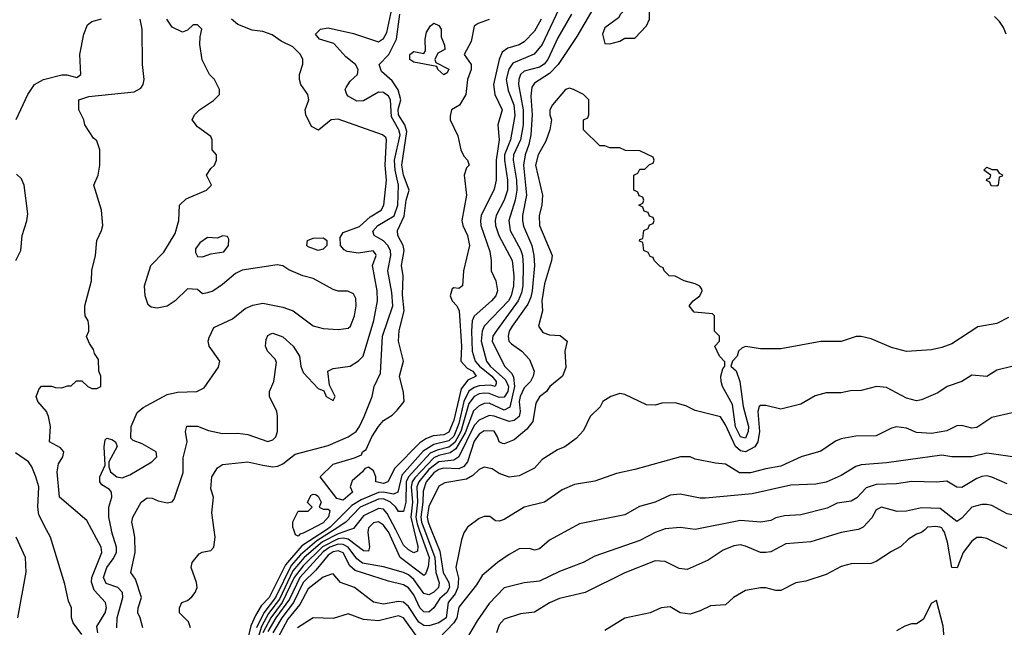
# Model space of a CAD drawing. Header units: inches. Extents: x 2348341 to 2479810, y 460419 to 613669.
# Tile 167 of 256: x 2362443 to 2366359, y 529612 to 532028. Entities that reach past the tile are written whole.
import ezdxf

# ---------------------------------------------------------------- set-up
doc = ezdxf.new("R2010")
doc.units = ezdxf.units.IN
doc.header["$MEASUREMENT"] = 0
doc.layers.add('C3562', color=7, linetype='Continuous')
doc.layers.add('C3563', color=7, linetype='Continuous')

msp = doc.modelspace()

# ---------------------------------------------------------------- linework, layer by layer
at = {"layer": 'C3562', "color": 2}
for points, elevation in [([(2362435.3, 529650), (2362469.1, 529830.9), (2362466, 529890), (2362429.6, 529970)], 82), ([(2362690, 529584), (2362655.3, 529630), (2362649, 529650), (2362649, 529690), (2362636.5, 529716.5), (2362623.2, 529783.2), (2362565.2, 529970), (2362549.9, 530000)], 78), ([(2362753.3, 529590), (2362750, 529614.8), (2362783.5, 529670), (2362788.3, 529690), (2362784.7, 529710), (2362739.6, 529759.6), (2362728.4, 529791.6), (2362729.7, 529810), (2362769.4, 529910), (2362767, 529930), (2362729.8, 530000)], 74), ([(2362829.6, 529610), (2362831.1, 529650), (2362853.3, 529730), (2362851.6, 529750), (2362833.2, 529770), (2362786.3, 529786.3), (2362776.9, 529810), (2362789.8, 529850), (2362815.2, 529884.8), (2362827.4, 529910), (2362828.5, 529930), (2362809.6, 529990), (2362807.5, 530000)], 70), ([(2362932.7, 529610), (2362922.7, 529650), (2362912.7, 529670), (2362914.5, 529690), (2362927.6, 529730), (2362903.3, 529803.3), (2362885.2, 529830), (2362902.7, 529910), (2362900.9, 529970), (2362895.1, 530000)], 66), ([(2363122.7, 529610), (2363114.2, 529634.2), (2363078, 529670), (2363078, 529690), (2363088, 529710), (2363110, 529718.8), (2363127.2, 529732.8), (2363141.2, 529750), (2363149.3, 529770), (2363146.6, 529790), (2363125.2, 529850), (2363129.2, 529870), (2363156.5, 529903.5), (2363169.3, 529910.7), (2363203.2, 529916.8), (2363215.1, 529930), (2363220.9, 529970), (2363216.8, 530000)], 62), ([(2363662.8, 530000), (2363564.7, 529935.3), (2363500, 529860), (2363434.6, 529730), (2363403.1, 529696.9), (2363381.2, 529658.8), (2363362.1, 529617.9), (2363350, 529567.3)], 62), ([(2363755, 530000), (2363710, 529983.7), (2363647.8, 529952.2), (2363575, 529890), (2363530, 529837), (2363476, 529724), (2363432.5, 529667.5), (2363404.8, 529615.2), (2363366.8, 529490)], 70), ([(2363693.5, 530000), (2363624.3, 529955.7), (2363559.5, 529900.5), (2363522.8, 529857.2), (2363459.8, 529730), (2363414.1, 529670), (2363384.7, 529610)], 66), ([(2363828.8, 530000), (2363827.2, 529990), (2363834.4, 529930), (2363830, 529915.3), (2363810, 529916.2), (2363750, 529962.9), (2363730, 529966.4), (2363710, 529963.4), (2363647.8, 529932.2), (2363570, 529857), (2363534.3, 529810), (2363487.2, 529710), (2363441.3, 529650), (2363410.1, 529590)], 74), ([(2364052.5, 530000), (2364094.1, 529890), (2364098.1, 529830), (2364111.2, 529788.8), (2364108.9, 529770), (2364090, 529752.2), (2364070, 529740.5), (2364050, 529746), (2364010, 529802.7), (2363990, 529820.4), (2363970, 529829.8), (2363890, 529852.6), (2363806.6, 529866.6), (2363783.7, 529883.7), (2363750, 529930.7), (2363730, 529941.9), (2363710, 529942.7), (2363676.5, 529930), (2363650, 529911.6), (2363556.8, 529810), (2363516.4, 529723.6), (2363461.8, 529650), (2363430, 529595.3)], 78), ([(2364079.3, 530000), (2364114.2, 529914.2), (2364127.8, 529830), (2364149.2, 529790), (2364152.6, 529770), (2364142, 529750), (2364113.4, 529726.6), (2364090.2, 529689.8), (2364070, 529672.6), (2364050, 529674), (2364034, 529690), (2364010, 529740.7), (2363990, 529769.6), (2363970, 529781.3), (2363910, 529795.1), (2363777.8, 529837.8), (2363755.9, 529855.9), (2363730, 529907.6), (2363710, 529916.2), (2363690, 529912.5), (2363670, 529898.9), (2363620.7, 529839.3), (2363570, 529790.8), (2363532.1, 529710), (2363485.7, 529650), (2363449.5, 529590)], 82), ([(2364218, 530000), (2364210, 529988), (2364199.8, 529960.2), (2364178, 529850), (2364187.7, 529807.7), (2364185.8, 529770), (2364175, 529745), (2364146.5, 529710), (2364138.9, 529650), (2364110.5, 529630), (2364070, 529617.7), (2364050, 529619.7), (2364030, 529632.6), (2363990, 529694.7), (2363970, 529711.3), (2363950, 529714.3), (2363890, 529704.2), (2363850, 529712), (2363774, 529770), (2363719, 529790), (2363690, 529824), (2363683.1, 529823.1), (2363650, 529811.5), (2363590, 529765.6), (2363557.2, 529702.8), (2363510, 529644), (2363469.4, 529570)], 86), ([(2363597.3, 530000), (2363570, 529986), (2363557.5, 529982.5), (2363550, 529974), (2363540.2, 529980.2), (2363532.7, 530000)], 58), ([(2364032.3, 530000), (2364071.3, 529890), (2364068.2, 529851.8), (2364056.9, 529823.1), (2364050, 529818.4), (2363955.6, 529890), (2363910, 529991.3), (2363903.5, 530000)], 74), ([(2364011.2, 530000), (2364027.1, 529932.9), (2364025.5, 529914.5), (2364010, 529908.2), (2363990, 529919.7), (2363970, 529939.1), (2363938.6, 530000)], 70), ([(2364625.7, 530000), (2364550, 529959), (2364510, 529924), (2364490, 529919), (2364470, 529925.2), (2364430, 529924), (2364390, 529901.2), (2364342.8, 529870), (2364282.4, 529817.6), (2364259.2, 529780.8), (2364190, 529692.3), (2364181.3, 529650), (2364170.2, 529629.8), (2364110, 529567.3)], 90), ([(2364999.6, 530000), (2364970, 529989.5), (2364910, 529957), (2364730, 529894.5), (2364684.7, 529870), (2364590, 529834.5), (2364510, 529796), (2364450, 529789.3), (2364370, 529769.2), (2364310, 529706), (2364262, 529638), (2364210.4, 529549.6)], 94), ([(2365770.2, 530000), (2365710, 529989.4), (2365590, 529952.3), (2365490, 529943.7), (2365430, 529912.7), (2365410, 529909.3), (2365390, 529909.3), (2365330, 529935.1), (2365310, 529939.3), (2365283.4, 529936.6), (2365240.9, 529919.1), (2365181.4, 529878.6), (2365098, 529842), (2365066.3, 529846.3), (2365010, 529873.2), (2364970, 529876), (2364850, 529829.2), (2364692, 529750), (2364590, 529726.6), (2364550, 529709.4), (2364490, 529672.7), (2364434.8, 529665.2), (2364370, 529644), (2364350, 529622), (2364338.8, 529590)], 98), ([(2366042.8, 530000), (2366030, 529988.7), (2366010, 529982), (2365978, 529962), (2365947.1, 529932.9), (2365910, 529914), (2365850, 529873.2), (2365830, 529865.2), (2365750, 529864), (2365710, 529854), (2365650, 529822), (2365570, 529795.3), (2365530, 529789), (2365470, 529759), (2365450, 529758), (2365410, 529768.7), (2365390, 529769), (2365330, 529759), (2365282, 529730), (2365250, 529702), (2365190, 529697.2), (2365150, 529677.2), (2365110, 529664), (2365070, 529669.2), (2365030, 529693.2), (2364994, 529690), (2364950, 529669), (2364850, 529648.7), (2364770, 529599)], 102), ([(2366370, 529925.2), (2366290, 529965.2), (2366270, 529969.2), (2366250, 529969), (2366230, 529954), (2366195.5, 529910), (2366171.8, 529848.2), (2366150, 529849.2), (2366132.6, 529950), (2366121.3, 529990), (2366114.7, 530000)], 102), ([(2366119.3, 529570), (2366115.9, 529615.9), (2366090, 529718), (2366070, 529708), (2366036.9, 529643.1), (2366010, 529626), (2365990, 529626), (2365963.6, 529616.4), (2365930, 529598)], 106), ([(2364019.3, 529579.3), (2363970, 529649.6), (2363950, 529657.4), (2363870, 529638.3), (2363810, 529642.9), (2363750, 529666), (2363690, 529646.6), (2363610, 529649), (2363547.7, 529610)], 90)]:
    msp.add_lwpolyline(points, dxfattribs=dict(at, elevation=elevation))
at = {"layer": 'C3563', "color": 2}
for points, elevation in [([(2364596.9, 532090), (2364521.1, 531930), (2364489.1, 531890.9), (2364405, 531855), (2364388.5, 531831.5), (2364377.8, 531790), (2364386.1, 531746.1), (2364408.1, 531690), (2364412.7, 531647.3), (2364395.2, 531550), (2364371.7, 531490), (2364370.9, 531470), (2364383.5, 531390), (2364383.6, 531350), (2364370.3, 531310), (2364338, 531250), (2364334.6, 531230), (2364336, 531210), (2364348.9, 531170), (2364401.5, 531070), (2364408, 531010), (2364407.1, 530970), (2364397.8, 530930), (2364386.5, 530910), (2364290.2, 530809.8), (2364282.8, 530790), (2364278.2, 530750), (2364299.6, 530670), (2364313.8, 530650), (2364375.7, 530595.7), (2364386.8, 530570), (2364385, 530550), (2364370, 530527.4), (2364350, 530525.3), (2364310, 530541.5), (2364290, 530543.5), (2364270, 530540.8), (2364250, 530529.8), (2364230, 530502), (2364198.1, 530390), (2364173.5, 530346.5), (2364150, 530328.1), (2364103.1, 530316.9), (2364075.6, 530304.4), (2363988.8, 530210), (2363979.8, 530190), (2363978.9, 530110), (2363970, 530072.7), (2363950, 530072), (2363938.9, 530090), (2363918.3, 530110), (2363890, 530122.6), (2363870, 530121.7), (2363796.9, 530090), (2363740.3, 530030), (2363693.5, 530000)], 66), ([(2363216.8, 530000), (2363207.7, 530067.7), (2363214, 530130), (2363203.2, 530163.2), (2363206.6, 530210), (2363230, 530246), (2363250, 530258.8), (2363350, 530270.6), (2363410, 530256.4), (2363450, 530250.4), (2363470, 530252.4), (2363490, 530261.6), (2363539.1, 530300.9), (2363670, 530335.3), (2363749.3, 530370), (2363780.7, 530390), (2363795.1, 530410), (2363813, 530450), (2363844.5, 530530), (2363852.3, 530570), (2363877.5, 530622.5), (2363885.7, 530770), (2363927.1, 530890), (2363922.9, 530942.9), (2363906.9, 531030), (2363919.3, 531090), (2363917.6, 531110), (2363907.1, 531130), (2363890, 531148.3), (2363852.3, 531170), (2363847.5, 531187.5), (2363867.8, 531210), (2363932.2, 531247.8), (2363947.1, 531290), (2363949.8, 531370), (2363936.8, 531430), (2363933.9, 531470), (2363955.9, 531570), (2363950.6, 531590), (2363922.4, 531642.4), (2363917.6, 531710), (2363910, 531723.6), (2363890, 531738), (2363870, 531740.5), (2363810, 531705.1), (2363784.4, 531704.4), (2363750, 531723.7), (2363743.7, 531730), (2363738, 531750), (2363741.2, 531758.8), (2363756.9, 531783.1), (2363786, 531810), (2363789.3, 531830), (2363778, 531850), (2363739.7, 531879.7), (2363693, 531933), (2363635.3, 531950), (2363619, 531970), (2363639, 531990), (2363670, 531995.3), (2363770, 531973.7), (2363870, 531939.5), (2363890, 531952.7), (2363902.8, 531977.2), (2363923.1, 532070)], 62), ([(2364310, 532028.7), (2364267.1, 532012.9), (2364250, 532002), (2364238.2, 531941.8), (2364211, 531890), (2364238.8, 531850), (2364238.8, 531830), (2364223.8, 531790), (2364218, 531730), (2364192.5, 531687.5), (2364161, 531670), (2364155.3, 531644.7), (2364154.8, 531630), (2364185.8, 531565.8), (2364197.3, 531510), (2364210, 531484.7), (2364224.7, 531470), (2364231, 531450), (2364220.7, 531439.3), (2364211, 531410), (2364220.7, 531330), (2364202, 531230), (2364205.5, 531210), (2364224.4, 531170), (2364232.4, 531130), (2364208.2, 531030), (2364204.7, 530970), (2364190, 530959), (2364170, 530962), (2364162.8, 530957.2), (2364154.8, 530930), (2364162.8, 530910), (2364181, 530890), (2364190.5, 530870.5), (2364200.3, 530730), (2364197.3, 530670), (2364223, 530643), (2364244.9, 530630), (2364259.1, 530610), (2364225.5, 530594.5), (2364199.3, 530560.7), (2364170, 530436), (2364150, 530387.7), (2364130, 530377.2), (2364087, 530373), (2364058.2, 530361.8), (2364034.1, 530345.9), (2363935.2, 530244.8), (2363907.3, 530190), (2363890, 530183.5), (2363859, 530190), (2363859.5, 530210), (2363850, 530234), (2363830, 530249), (2363816, 530244), (2363806, 530230), (2363765.1, 530194.9), (2363758, 530170), (2363767.3, 530150), (2363730, 530118), (2363704.7, 530124.7), (2363638, 530210), (2363690, 530260.7), (2363774.6, 530285.4), (2363802, 530298), (2363806, 530310), (2363820.4, 530319.6), (2363842.9, 530370), (2363870, 530410.8), (2363890, 530434), (2363924.1, 530455.9), (2363944.8, 530475.2), (2363972.7, 530510), (2363970, 530546), (2363954, 530610), (2363969.2, 530670), (2363949.6, 530750), (2363952.1, 530792.1), (2363971.5, 530870), (2363965.5, 530934.5), (2363968, 531010), (2363962, 531050), (2363971.6, 531110), (2363967.6, 531130), (2363947.6, 531170), (2363945.1, 531190), (2363972.8, 531247.2), (2363980.3, 531310), (2363991.6, 531350), (2363969.2, 531410), (2363962.6, 531450), (2363982.9, 531582.9), (2363974.2, 531610), (2363949.9, 531650), (2363948.6, 531671.4), (2363958.7, 531710), (2363948.9, 531748.9), (2363924.9, 531784.9), (2363882.3, 531822.3), (2363872.7, 531850), (2363910.9, 531889.1), (2363941, 531950), (2363954.5, 532050)], 58), ([(2364637.6, 532050), (2364583.8, 531956.2), (2364543.6, 531870), (2364529.2, 531850.8), (2364510, 531839.7), (2364450, 531823.5), (2364435.3, 531810), (2364427.6, 531790), (2364426.7, 531770), (2364445.2, 531670), (2364445.2, 531610), (2364435, 531550), (2364407.1, 531490), (2364405.2, 531470), (2364418.5, 531390), (2364420.6, 531350), (2364414, 531310), (2364387.8, 531230), (2364394.3, 531190), (2364434.4, 531114.4), (2364442.4, 531090), (2364446, 531050), (2364443.8, 530970), (2364438.6, 530941.4), (2364425.4, 530910), (2364337.4, 530790), (2364325.3, 530770), (2364322.3, 530750), (2364370.6, 530650), (2364400.8, 530620.8), (2364407, 530607), (2364411, 530570), (2364392.5, 530487.5), (2364370, 530476), (2364310, 530502.7), (2364290, 530501.7), (2364270, 530492.6), (2364247.9, 530472.1), (2364214.5, 530385.5), (2364178.2, 530321.8), (2364154.9, 530305.1), (2364110, 530295.2), (2364090, 530285.6), (2364014.2, 530205.8), (2364004.5, 530190), (2363999.8, 530170), (2364005.1, 530110), (2363999.3, 530050), (2364011.2, 530000)], 70), ([(2364722.4, 532070), (2364658.4, 531961.6), (2364584.6, 531850), (2364550, 531814.7), (2364490, 531776.2), (2364480.5, 531759.5), (2364475.5, 531724.5), (2364481.6, 531650), (2364476.5, 531570), (2364468.6, 531531.4), (2364453.4, 531490), (2364447.2, 531450), (2364459, 531330), (2364442.6, 531250), (2364442.6, 531230), (2364446.8, 531206.8), (2364479.6, 531130), (2364488, 531090), (2364490.2, 531050), (2364481.2, 530950), (2364475.8, 530924.2), (2364463.4, 530896.6), (2364402, 530810), (2364390.3, 530790), (2364385.7, 530770), (2364388.5, 530750), (2364398.5, 530738.5), (2364440.5, 530710), (2364470, 530677.3), (2364488.7, 530630), (2364485.7, 530610), (2364474.9, 530590), (2364450, 530563.6), (2364433.6, 530530), (2364429.4, 530509.4), (2364433.8, 530470), (2364429.2, 530450.8), (2364410, 530434), (2364390, 530430.9), (2364330, 530452), (2364310, 530453.7), (2364270, 530435.4), (2364250, 530414), (2364190, 530289.7), (2364170, 530276.8), (2364110, 530269.9), (2364070, 530239.1), (2364030.1, 530190), (2364022.8, 530170), (2364025.6, 530110), (2364019.2, 530050), (2364023.9, 530023.9), (2364032.3, 530000)], 74), ([(2366366, 531970), (2366356.4, 531996.4), (2366340.4, 532020.4), (2366320.4, 532040.4)], 74), ([(2362428.9, 531631.1), (2362475.3, 531730), (2362502, 531770), (2362538, 531790), (2362610, 531808.2), (2362630, 531808.5), (2362670, 531798), (2362686, 531810), (2362682, 531890), (2362697.6, 531970), (2362712.3, 532007.7), (2362730, 532020.7), (2362768.7, 532031.3)], 78), ([(2362729.8, 530000), (2362710, 530037.2), (2362601.2, 530130), (2362591.8, 530230), (2362597.6, 530262.4), (2362614, 530290), (2362618, 530310), (2362605.2, 530325.2), (2362562, 530350), (2362565.2, 530410), (2362557.2, 530450), (2362549, 530470), (2362515.3, 530510), (2362508.7, 530530), (2362520.2, 530559.8), (2362530, 530571.3), (2362570, 530571.3), (2362585.4, 530565.4), (2362610, 530564.7), (2362632.7, 530572.7), (2362647.3, 530572.7), (2362668.4, 530591.6), (2362690, 530592), (2362714, 530570), (2362730, 530562), (2362750, 530562), (2362766, 530570), (2362766, 530610), (2362758, 530630), (2362756.4, 530676.4), (2362740.4, 530700.4), (2362736.4, 530716.4), (2362720.4, 530740.4), (2362708.9, 530768.9), (2362718, 530790), (2362718, 530810), (2362715.3, 530830), (2362704, 530850), (2362702, 530870), (2362702, 530890), (2362729, 530990), (2362729.3, 531030.7), (2362744, 531090), (2362749.2, 531150), (2362769, 531190), (2362774, 531210), (2362769, 531270), (2362738, 531370), (2362755.3, 531410), (2362762, 531450), (2362762, 531510), (2362750, 531546), (2362736.4, 531556.4), (2362702, 531610), (2362698, 531630), (2362678, 531670), (2362678, 531710), (2362718, 531722), (2362898.7, 531741.3), (2362924.5, 531755.5), (2362934, 531770), (2362938, 531790), (2362932.1, 531850), (2362929.8, 531990), (2362922.8, 532030)], 74), ([(2362807.5, 530000), (2362797, 530050), (2362798, 530090), (2362809, 530130), (2362808.7, 530148.7), (2362800.4, 530160.4), (2362770, 530178), (2362762, 530190), (2362761.2, 530210), (2362783.1, 530256.9), (2362779.3, 530330), (2362783.2, 530356.8), (2362790, 530364.7), (2362810, 530358.8), (2362824.7, 530350), (2362831.3, 530331.3), (2362798, 530270), (2362798, 530250), (2362804.7, 530230), (2362830, 530210.8), (2362850, 530206), (2362881.5, 530218.5), (2362968, 530270), (2362988, 530290), (2362986, 530310), (2362930, 530342), (2362894.6, 530354.6), (2362884.7, 530364.7), (2362887, 530410), (2362910, 530466), (2362934.1, 530485.8), (2363030, 530537.1), (2363070, 530546.4), (2363148, 530550), (2363176.3, 530563.7), (2363233.8, 530646.2), (2363239.3, 530670), (2363196, 530730), (2363192.7, 530750), (2363196, 530764), (2363215.3, 530804.7), (2363290, 530838), (2363340.1, 530879.9), (2363370, 530893.4), (2363410, 530900.5), (2363490, 530884.9), (2363530.4, 530870.4), (2363610, 530810.8), (2363650, 530800.7), (2363710, 530796.3), (2363750, 530801), (2363759, 530810), (2363775.1, 530850), (2363781.2, 530890), (2363779.3, 530919.3), (2363770, 530938), (2363748.4, 530948.4), (2363710, 530948.7), (2363690, 530955.3), (2363610, 530999), (2363569.3, 531009.3), (2363513.6, 531033.6), (2363489.1, 531049.1), (2363466.4, 531053.6), (2363327.3, 531032.7), (2363301.4, 531018.6), (2363250, 530975.3), (2363210.9, 530949.1), (2363190, 530942), (2363170, 530938), (2363150, 530955.3), (2363110, 530958), (2363062, 530910), (2363030, 530889.2), (2362990, 530881.2), (2362965.6, 530885.6), (2362954.6, 530894.6), (2362942, 530930), (2362939, 530970), (2362964, 531050), (2363016, 531104), (2363062, 531178), (2363075.3, 531230), (2363078, 531290), (2363104.7, 531315.3), (2363186, 531350), (2363206, 531370), (2363186, 531410), (2363203.1, 531436.9), (2363218, 531450), (2363226, 531470), (2363226, 531490), (2363208, 531510), (2363208.7, 531550), (2363203.1, 531563.1), (2363150, 531602), (2363128.7, 531630), (2363138, 531650), (2363158, 531670), (2363213.6, 531706.4), (2363238, 531730), (2363238, 531750), (2363218, 531790), (2363198, 531810), (2363168.9, 531868.9), (2363159, 531930), (2363160.2, 531959.8), (2363168, 531990), (2363150, 532008), (2363132.7, 532007.3), (2363110, 531986), (2363090, 531978), (2363050, 531998), (2363028.7, 532030)], 70), ([(2362895.1, 530000), (2362889.3, 530030), (2362892.7, 530050), (2362926, 530110), (2362950, 530126.8), (2362970, 530126), (2362994.4, 530114.4), (2363030, 530107.3), (2363049.2, 530110.8), (2363058, 530122), (2363093, 530227), (2363093.8, 530286.2), (2363109.4, 530349.4), (2363102, 530390), (2363108.4, 530411.6), (2363150, 530411.3), (2363194.4, 530394.4), (2363250, 530382.8), (2363310, 530384), (2363350, 530379.1), (2363430, 530351.3), (2363450, 530358), (2363462, 530370), (2363468, 530390), (2363468.9, 530451.1), (2363465.2, 530470), (2363436, 530530), (2363436, 530550), (2363453.2, 530590), (2363464.7, 530664.7), (2363458.6, 530678.6), (2363429, 530710), (2363421.2, 530730), (2363423.2, 530756.8), (2363430, 530772), (2363441.2, 530778.8), (2363450, 530781), (2363490, 530766.8), (2363530.8, 530730), (2363556, 530690), (2363561, 530650), (2363570, 530624.7), (2363630, 530562), (2363652.7, 530552.7), (2363662, 530530), (2363690, 530514), (2363698, 530530), (2363675.3, 530575.3), (2363669, 530631), (2363690, 530641), (2363758, 530650), (2363790, 530671), (2363809.5, 530690.5), (2363851.6, 530831.6), (2363866.3, 530910), (2363865.1, 530950), (2363846, 531050), (2363860.9, 531090), (2363857.6, 531097.6), (2363849.2, 531109.2), (2363790, 531099.1), (2363746, 531106), (2363732.9, 531112.9), (2363718.9, 531130), (2363717.7, 531162.3), (2363730, 531182.4), (2363794.5, 531205.5), (2363836.3, 531243.7), (2363881.2, 531270), (2363891.8, 531290), (2363901.6, 531390), (2363896.4, 531450), (2363902, 531550), (2363899, 531559), (2363886, 531570), (2363710, 531632.7), (2363682, 531630), (2363631.6, 531588.4), (2363603.1, 531603.1), (2363581.2, 531650), (2363579, 531670), (2363593.2, 531710), (2363589, 531730), (2363561.2, 531770), (2363556, 531790), (2363556, 531810), (2363569.3, 531850.7), (2363569.3, 531870), (2363559.3, 531890), (2363530, 531919.5), (2363482.3, 531942.3), (2363447.5, 531967.5), (2363410, 531980.9), (2363367, 531987), (2363310, 532009), (2363285.2, 532030)], 66), ([(2364516.5, 532030), (2364490, 531982), (2364450, 531939.5), (2364430, 531927.8), (2364384.7, 531915.3), (2364361.7, 531898.3), (2364350.2, 531869.8), (2364327.6, 531770), (2364333.4, 531730), (2364362.4, 531670), (2364344.9, 531610), (2364350.3, 531550), (2364337.8, 531470), (2364338, 531390), (2364330, 531354), (2364278.9, 531250), (2364276, 531230), (2364277.4, 531210), (2364313.2, 531106.8), (2364318.8, 531070), (2364318, 531030), (2364337.3, 530990), (2364343, 530950), (2364337.1, 530930), (2364319.3, 530910), (2364250.2, 530849.8), (2364242.2, 530830), (2364239.3, 530790), (2364242.9, 530710), (2364255.2, 530670), (2364271.2, 530650), (2364320.2, 530610), (2364338, 530590), (2364338.7, 530581.3), (2364334, 530570), (2364315.1, 530575.1), (2364270, 530572), (2364250, 530566), (2364229.1, 530550.9), (2364210.1, 530509.9), (2364190, 530422.4), (2364170, 530371.9), (2364150, 530353.4), (2364090, 530339.1), (2364047.1, 530312.9), (2363963.4, 530216.6), (2363946.4, 530150), (2363930, 530141.4), (2363890, 530149.2), (2363870, 530147.5), (2363801.4, 530118.6), (2363763.4, 530096.6), (2363678, 530010), (2363662.8, 530000)], 62), ([(2366376.1, 530843.9), (2366330, 530819.5), (2366253.4, 530806.6), (2366150, 530739), (2366110, 530724), (2366070, 530715.3), (2365970, 530708.7), (2365910, 530724), (2365830, 530759), (2365790, 530768.7), (2365770, 530768.7), (2365710, 530748.7), (2365630, 530748), (2365470, 530719), (2365390, 530719), (2365331.3, 530728.7), (2365316.9, 530723.1), (2365302, 530710), (2365296, 530690), (2365278, 530670), (2365271.3, 530650), (2365292.3, 530632.3), (2365307.2, 530590), (2365320.3, 530490), (2365341.3, 530410), (2365340.3, 530390), (2365330, 530363.6), (2365310, 530369.7), (2365290, 530409.4), (2365278, 530498), (2365238.7, 530570), (2365233.3, 530590), (2365232, 530610), (2365240.2, 530639.8), (2365248, 530650), (2365247.3, 530667.3), (2365226, 530690), (2365208, 530730), (2365226, 530750), (2365226, 530770), (2365206, 530790), (2365206, 530850), (2365198, 530858), (2365125.2, 530865.2), (2365106, 530890), (2365122, 530910), (2365148.7, 530930), (2365158, 530950), (2365156.4, 530956.4), (2365148.4, 530968.4), (2365130, 530978), (2365086, 530990), (2365050, 531008), (2365026, 531010), (2365006, 531030), (2365002, 531042), (2364990, 531046), (2364966, 531070), (2364962, 531082), (2364950, 531086), (2364942, 531102), (2364926, 531110), (2364922, 531142), (2364908, 531148), (2364910, 531154), (2364922, 531158), (2364926, 531190), (2364942, 531198), (2364947.3, 531212.7), (2364962, 531218), (2364966, 531230), (2364962, 531242), (2364947.3, 531247.3), (2364942, 531262), (2364927.3, 531267.3), (2364922, 531282), (2364906, 531290), (2364922, 531298), (2364926, 531310), (2364922, 531322), (2364907.3, 531327.3), (2364902, 531342), (2364886, 531350), (2364886, 531410), (2364902, 531418), (2364910, 531434), (2364930, 531434), (2364947.3, 531452.7), (2364962, 531458), (2364966, 531470), (2364962, 531482), (2364910, 531506), (2364852.7, 531507.3), (2364830, 531518), (2364790, 531518), (2364770, 531526), (2364750, 531526), (2364686, 531590), (2364686, 531630), (2364702, 531638), (2364706, 531650), (2364706, 531710), (2364686, 531730), (2364646, 531750), (2364630, 531755.3), (2364614, 531750), (2364562, 531690), (2364551.3, 531670), (2364551.3, 531650), (2364558, 531630), (2364551.3, 531590), (2364535.2, 531544.8), (2364504.9, 531490), (2364494.4, 531450), (2364522.4, 531330), (2364519.3, 531290), (2364508.5, 531250), (2364510.5, 531210), (2364560.7, 531090), (2364558.8, 531070), (2364530, 530978), (2364519.5, 530910), (2364522, 530870), (2364506, 530810), (2364523.8, 530783.8), (2364550, 530775.5), (2364592.2, 530772.2), (2364621, 530750), (2364611.3, 530710), (2364615.3, 530644.7), (2364602, 530610), (2364550.9, 530569.1), (2364538, 530550), (2364510, 530528.7), (2364496.3, 530503.7), (2364484.4, 530430), (2364459.6, 530400.4), (2364410, 530357), (2364370, 530340.9), (2364362.9, 530342.9), (2364349.6, 530349.6), (2364343.7, 530370), (2364330, 530391.8), (2364290, 530392.6), (2364270, 530380.5), (2364250, 530351.6), (2364224.7, 530270), (2364210, 530251.1), (2364190, 530241.8), (2364130, 530244.8), (2364110, 530239.4), (2364090, 530226.6), (2364059.7, 530190), (2364047.2, 530152.8), (2364046.4, 530110), (2364037.8, 530050), (2364041.1, 530030), (2364052.5, 530000)], 78), ([(2362427.3, 531070), (2362447, 531110), (2362452.7, 531170), (2362471.9, 531228.1), (2362475.5, 531255.5), (2362460.9, 531370), (2362450, 531395.3), (2362430, 531414)], 78), ([(2366394, 530650), (2366330, 530634), (2366290, 530609), (2366230, 530614), (2366190.6, 530589.4), (2366131.3, 530570), (2366095.2, 530544.8), (2366030, 530516), (2366010, 530512.7), (2365970, 530522.7), (2365890, 530565.2), (2365850.9, 530569.1), (2365790, 530554), (2365747.1, 530552.9), (2365710, 530544), (2365650, 530544), (2365607.1, 530532.9), (2365550, 530499), (2365470, 530479), (2365410, 530494), (2365390, 530494), (2365384.7, 530490), (2365379.1, 530470), (2365385.5, 530390), (2365378.5, 530350), (2365366.7, 530330), (2365330, 530309.7), (2365310, 530314), (2365290, 530331.3), (2365250, 530417.2), (2365230, 530449.2), (2365130, 530474), (2365092.5, 530492.5), (2365050, 530505.2), (2364996.9, 530503.1), (2364970, 530495.3), (2364936.4, 530496.4), (2364850, 530538), (2364830, 530542), (2364794, 530530), (2364762, 530510), (2364751.1, 530488.9), (2364712, 530450), (2364685.4, 530394.6), (2364656.8, 530363.2), (2364611.3, 530330), (2364582.5, 530317.5), (2364521.4, 530278.6), (2364490, 530245.2), (2364430, 530214), (2364390, 530209.2), (2364350, 530224), (2364321.5, 530241.5), (2364290, 530249.3), (2364270, 530239.3), (2364244.9, 530215.1), (2364219.6, 530200.4), (2364133.7, 530186.3), (2364110, 530173.2), (2364070, 530092.3), (2364063.5, 530050), (2364067.1, 530030), (2364079.3, 530000)], 82), ([(2366390, 530465.2), (2366310, 530446), (2366250, 530406), (2366230, 530404), (2366190, 530414), (2366170, 530413.2), (2366130, 530392.7), (2366070, 530382), (2366010, 530386.6), (2365970, 530403.7), (2365930, 530409.2), (2365910, 530404), (2365850, 530373.2), (2365767.9, 530372.1), (2365710, 530361.2), (2365687.9, 530352.1), (2365630, 530312.7), (2365550.7, 530289.3), (2365470, 530253.2), (2365410, 530242.7), (2365350, 530225.6), (2365306.5, 530226.5), (2365250, 530261.2), (2365210, 530265.2), (2365130, 530281.2), (2365110, 530289.2), (2365070.7, 530289.3), (2364890, 530239), (2364816.8, 530223.2), (2364730, 530192.7), (2364650, 530179.3), (2364600.9, 530159.1), (2364530, 530109.3), (2364450, 530089.2), (2364370, 530041.2), (2364350, 530034), (2364335.3, 530035.3), (2364312.5, 530052.5), (2364290, 530052.7), (2364270, 530044), (2364224.7, 530010), (2364218, 530000)], 86), ([(2362549.9, 530000), (2362519.5, 530059.5), (2362515.6, 530090), (2362518.7, 530170), (2362507.6, 530210), (2362491.8, 530250), (2362478, 530270), (2362425.9, 530305.9)], 78), ([(2366410, 530286.6), (2366290, 530304.5), (2366230, 530289.6), (2366150.6, 530289.4), (2366110, 530296.2), (2365890, 530266.6), (2365790, 530258), (2365768.1, 530251.9), (2365710, 530216), (2365650, 530189.5), (2365610, 530180.9), (2365510, 530176.9), (2365356.8, 530143.2), (2365170, 530125.2), (2365150, 530125.2), (2365070, 530141.2), (2365030, 530137.2), (2364970, 530109.2), (2364907.5, 530092.5), (2364850, 530059), (2364670, 530024), (2364625.7, 530000)], 90), ([(2366370, 530182), (2366310, 530209.5), (2366290, 530214), (2366270, 530212), (2366250, 530203.7), (2366190, 530167.3), (2366170, 530169.3), (2366130, 530193.2), (2366090, 530189.5), (2365991.9, 530191.9), (2365930, 530182.9), (2365850, 530179.6), (2365810, 530166), (2365773, 530127), (2365750, 530113.6), (2365694.6, 530105.4), (2365654.2, 530085.8), (2365550, 530059.5), (2365484.7, 530055.3), (2365450, 530047), (2365430, 530037), (2365390.5, 530029.5), (2365310, 530036.2), (2365130, 530000.9), (2365069.3, 530009.3), (2365010, 530003.7), (2364999.6, 530000)], 94), ([(2363532.7, 530000), (2363529, 530010), (2363528.9, 530031.1), (2363550, 530074), (2363590, 530074), (2363606, 530090), (2363588, 530108), (2363588.4, 530111.6), (2363602, 530138), (2363610, 530142), (2363619.6, 530139.6), (2363630, 530134), (2363642, 530110), (2363634, 530090), (2363650, 530082), (2363670, 530082), (2363676, 530076), (2363670.6, 530050.6), (2363650, 530027.1), (2363597.3, 530000)], 58), ([(2363938.6, 530000), (2363905.1, 530065.1), (2363890, 530081.1), (2363870, 530084.4), (2363810, 530054.7), (2363770, 530005.4), (2363755, 530000)], 70), ([(2366561.7, 530000), (2366525.4, 530005.4), (2366498.6, 530018.6), (2366470, 530042.7), (2366450, 530052.7), (2366410, 530055.1), (2366370, 530063.7), (2366310, 530096), (2366290, 530100.9), (2366270, 530100.9), (2366230, 530089.2), (2366190, 530046.6), (2366170, 530032.3), (2366104.5, 530084.5), (2366030, 530086.6), (2365970, 530074), (2365932.7, 530072.7), (2365870, 530089.2), (2365850, 530079), (2365832.8, 530047.2), (2365798, 530010), (2365778.5, 530001.5), (2365770.2, 530000)], 98), ([(2363903.5, 530000), (2363890, 530018), (2363870, 530031.1), (2363850, 530027.6), (2363830, 530008), (2363828.8, 530000)], 74), ([(2366114.7, 530000), (2366110, 530007), (2366102, 530010), (2366086.6, 530013.4), (2366054, 530010), (2366042.8, 530000)], 102)]:
    msp.add_lwpolyline(points, dxfattribs=dict(at, elevation=elevation))
for points, elevation in [([(2364910, 532108), (2364890, 532108), (2364832, 532050), (2364824.7, 532035.3), (2364770, 531995.3), (2364761, 531970), (2364770, 531934), (2364790, 531932), (2364830, 531942), (2364850, 531954), (2364890, 531954), (2364936.4, 532003.6), (2364948, 532030), (2364948, 532070), (2364930, 532098)], 78), ([(2364130, 531809.2), (2364106, 531830), (2364102, 531842), (2364010, 531859), (2363995.3, 531870), (2363995.3, 531890), (2364010, 531901), (2364050, 531894), (2364056.4, 531903.6), (2364055.3, 531950), (2364061.2, 531978.8), (2364076.4, 532003.6), (2364090, 532014), (2364110, 532004.7), (2364118.8, 531990), (2364119.6, 531959.6), (2364132.7, 531927.3), (2364134, 531910), (2364105.4, 531894.6), (2364094, 531870), (2364098, 531858), (2364150, 531831), (2364143.6, 531816.4)], 54), ([(2366310, 531432), (2366330, 531432), (2366338, 531418), (2366351.6, 531411.6), (2366350, 531406), (2366338, 531402), (2366334, 531370), (2366330, 531366), (2366307.3, 531367.3), (2366302, 531382), (2366288.4, 531388.4), (2366290, 531394), (2366302, 531398), (2366306, 531410), (2366278, 531430), (2366290, 531442)], 74), ([(2363250, 531168.7), (2363230, 531159), (2363190, 531162), (2363159.6, 531140.4), (2363142.8, 531117.2), (2363142, 531102), (2363150, 531086), (2363170, 531084.7), (2363202.7, 531097.3), (2363254.5, 531105.5), (2363273.2, 531130), (2363275.3, 531155.3), (2363270, 531166)], 70), ([(2363630, 531109.7), (2363590, 531124.5), (2363585.6, 531130), (2363587.6, 531150), (2363610, 531158.7), (2363650, 531160.5), (2363657, 531157), (2363664, 531150), (2363664.9, 531130), (2363650, 531115.1)], 66)]:
    msp.add_lwpolyline(points, close=True, dxfattribs=dict(at, elevation=elevation))

doc.saveas('drawing.dxf')
